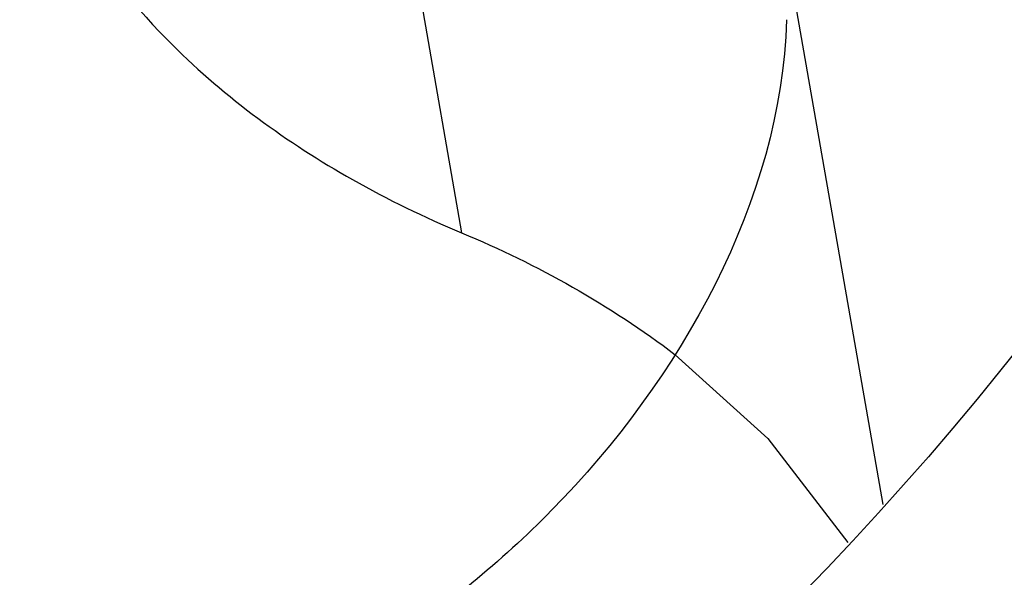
# Model space of a CAD drawing. Header units: millimetres. Extents: x 0 to 210, y 0 to 297.
# Tile 40 of 73: x 54.3932 to 54.4108, y 151.8323 to 151.8423. Entities that reach past the tile are written whole.
import ezdxf
from ezdxf.enums import TextEntityAlignment as Align

# ---------------------------------------------------------------- set-up
doc = ezdxf.new("R2010")
doc.units = ezdxf.units.MM
doc.header["$LTSCALE"] = 19.36
doc.layers.get('0').update_dxf_attribs({"linetype": 'CONTINUOUS'})
doc.layers.add('Z_DIM_2D', color=7, linetype='CONTINUOUS')
doc.styles.add('TEXTSTYLE_3', font='helveticaneueltw1g-ltcn.otf')
doc.styles.add('TEXTSTYLE_4', font='gdt', dxfattribs={"width": 0.7})
doc.dimstyles.new('DIMSTYLE_1', dxfattribs={"dimtxt": 1.4, "dimasz": 3.5, "dimexe": 1.5, "dimexo": 0, "dimgap": 0.35, "dimtad": 0, "dimtih": 1, "dimtoh": 1, "dimlfac": 12.000000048, "dimdsep": 46, "dimtxsty": 'TEXTSTYLE_3', "dimblk": '_FILLED', "dimblk1": '_FILLED', "dimblk2": '_FILLED', "dimcen": 0.09, "dimclrt": 5, "dimazin": 2, "dimtol": 1, "dimtp": 0.3, "dimtm": 0.3, "dimtfac": 1, "dimtofl": 0, "dimtmove": 0, "dimatfit": 3, "dimldrblk": '_FILLED', "dimfxl": 1, "dimtolj": 1, "dimarcsym": 0})
doc.dimstyles.new('DIMSTYLE_3', dxfattribs={"dimtxt": 1.4, "dimasz": 3.5, "dimexe": 1.5, "dimexo": 0, "dimgap": 0.35, "dimtad": 0, "dimtih": 1, "dimtoh": 1, "dimdec": 3, "dimlfac": 12.000000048, "dimdsep": 46, "dimtxsty": 'TEXTSTYLE_3', "dimblk": '_FILLED', "dimblk1": '_FILLED', "dimblk2": '_FILLED', "dimcen": 0.09, "dimclrt": 5, "dimazin": 2, "dimtol": 1, "dimtp": 0.3, "dimtm": 0.3, "dimtfac": 1, "dimtdec": 3, "dimtofl": 0, "dimtmove": 0, "dimatfit": 3, "dimldrblk": '_FILLED', "dimfxl": 1, "dimtolj": 1, "dimarcsym": 0})
doc.dimstyles.new('DIMSTYLE_4', dxfattribs={"dimtxt": 1.4, "dimasz": 3.5, "dimexe": 1.5, "dimexo": 0, "dimgap": 0.35, "dimtad": 0, "dimtih": 1, "dimtoh": 1, "dimdec": 3, "dimlfac": 12.000000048, "dimdsep": 46, "dimtxsty": 'TEXTSTYLE_3', "dimblk": '_FILLED', "dimblk1": '_FILLED', "dimblk2": '_FILLED', "dimcen": 0.09, "dimclrt": 5, "dimazin": 2, "dimtol": 1, "dimtp": 0.4, "dimtm": 0.4, "dimtfac": 1, "dimtdec": 3, "dimtofl": 0, "dimtmove": 0, "dimatfit": 3, "dimldrblk": '_FILLED', "dimfxl": 1, "dimtolj": 1, "dimarcsym": 0})

# ---------------------------------------------------------------- blocks, each defined once
blk = doc.blocks.new('*D0')
at = {"layer": 'Z_DIM_2D', "color": 2, "linetype": 'CONTINUOUS'}
blk.add_line((53.7385570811, 152.5150399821), (53.7385570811, 147.3402091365), dxfattribs=at)
at = {"layer": 'Z_DIM_2D', "color": 5, "linetype": 'CONTINUOUS'}
for s, height, style, p in [('0.3', 0.98, 'TEXTSTYLE_3', (54.2285570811, 146.6402091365)), ('`', 0.98, 'TEXTSTYLE_4', (54.2285570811, 144.9946867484)), ('34.48', 1.4, 'TEXTSTYLE_3', (54.4385570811, 143.8513534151))]:
    blk.add_text(s, height=height, rotation=90, dxfattribs=dict(at, style=style)).set_placement(p, align=Align.RIGHT)
blk = doc.blocks.new('_FILLED')
at = {"color": 0, "linetype": 'BYBLOCK'}
blk.add_solid([(0, 0), (-1, 0.125), (-1, -0.125)], dxfattribs=at)
blk = doc.blocks.new('_NONE')
blk = doc.blocks.new('*D2')
at = {"layer": 'Z_DIM_2D', "color": 2, "linetype": 'CONTINUOUS'}
for p, q in [((54.1564952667, 152.4525399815), (54.1564952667, 150.5886575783)), ((54.1564952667, 150.5886575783), (56.1076576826, 150.163455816)), ((56.1076576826, 150.163455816), (56.1076576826, 147.3402091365))]:
    blk.add_line(p, q, dxfattribs=at)
at = {"layer": 'Z_DIM_2D', "color": 5, "linetype": 'CONTINUOUS'}
for s, height, style, p in [('0.3', 0.98, 'TEXTSTYLE_3', (56.5976576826, 146.6402091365)), ('`', 0.98, 'TEXTSTYLE_4', (56.5976576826, 144.9946867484)), ('39.5', 1.4, 'TEXTSTYLE_3', (56.8076576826, 143.8513534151))]:
    blk.add_text(s, height=height, rotation=90, dxfattribs=dict(at, style=style)).set_placement(p, align=Align.RIGHT)
blk = doc.blocks.new('*D3')
at = {"layer": 'Z_DIM_2D', "color": 2, "linetype": 'CONTINUOUS'}
for p, q in [((60.8231622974, 152.4525399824), (60.8231622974, 150.4755057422)), ((60.8231622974, 150.4755057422), (58.7593553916, 149.977222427)), ((58.7593553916, 149.977222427), (58.7593553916, 147.3402091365))]:
    blk.add_line(p, q, dxfattribs=at)
at = {"layer": 'Z_DIM_2D', "color": 5, "linetype": 'CONTINUOUS'}
for s, height, style, p in [('0.3', 0.98, 'TEXTSTYLE_3', (59.2493553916, 146.6402091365)), ('`', 0.98, 'TEXTSTYLE_4', (59.2493553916, 144.9946867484)), ('119.5', 1.4, 'TEXTSTYLE_3', (59.4593553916, 143.8513534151))]:
    blk.add_text(s, height=height, rotation=90, dxfattribs=dict(at, style=style)).set_placement(p, align=Align.RIGHT)
blk = doc.blocks.new('*D4')
at = {"layer": 'Z_DIM_2D', "color": 2, "linetype": 'CONTINUOUS'}
blk.add_line((61.2648277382, 152.5150399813), (61.2648277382, 147.3402091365), dxfattribs=at)
at = {"layer": 'Z_DIM_2D', "color": 5, "linetype": 'CONTINUOUS'}
for s, height, style, p in [('0.3', 0.98, 'TEXTSTYLE_3', (61.7548277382, 146.6402091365)), ('`', 0.98, 'TEXTSTYLE_4', (61.7548277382, 144.9946867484)), ('124.8', 1.4, 'TEXTSTYLE_3', (61.9648277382, 143.8513534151))]:
    blk.add_text(s, height=height, rotation=90, dxfattribs=dict(at, style=style)).set_placement(p, align=Align.RIGHT)
blk = doc.blocks.new('*D5')
at = {"layer": 'Z_DIM_2D', "color": 2, "linetype": 'CONTINUOUS'}
blk.add_line((63.7398285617, 152.5150399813), (63.7398285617, 147.3402091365), dxfattribs=at)
at = {"layer": 'Z_DIM_2D', "color": 5, "linetype": 'CONTINUOUS'}
for s, height, style, p in [('0.3', 0.98, 'TEXTSTYLE_3', (64.2298285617, 146.6402091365)), ('`', 0.98, 'TEXTSTYLE_4', (64.2298285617, 144.9946867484)), ('154.5', 1.4, 'TEXTSTYLE_3', (64.4398285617, 143.8513534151))]:
    blk.add_text(s, height=height, rotation=90, dxfattribs=dict(at, style=style)).set_placement(p, align=Align.RIGHT)
blk = doc.blocks.new('*D6')
at = {"layer": 'Z_DIM_2D', "color": 2, "linetype": 'CONTINUOUS'}
for p, q in [((64.1564952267, 152.4525399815), (64.1564952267, 150.6542908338)), ((64.1564952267, 150.6542908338), (65.4583074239, 149.952707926)), ((65.4583074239, 149.952707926), (65.4583074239, 147.3402091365))]:
    blk.add_line(p, q, dxfattribs=at)
at = {"layer": 'Z_DIM_2D', "color": 5, "linetype": 'CONTINUOUS'}
for s, height, style, p in [('0.3', 0.98, 'TEXTSTYLE_3', (65.9483074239, 146.6402091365)), ('`', 0.98, 'TEXTSTYLE_4', (65.9483074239, 144.9946867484)), ('159.5', 1.4, 'TEXTSTYLE_3', (66.1583074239, 143.8513534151))]:
    blk.add_text(s, height=height, rotation=90, dxfattribs=dict(at, style=style)).set_placement(p, align=Align.RIGHT)
blk = doc.blocks.new('*D7')
at = {"layer": 'Z_DIM_2D', "color": 2, "linetype": 'CONTINUOUS'}
blk.add_line((67.0731618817, 152.5150399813), (67.0731618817, 147.3402091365), dxfattribs=at)
at = {"layer": 'Z_DIM_2D', "color": 5, "linetype": 'CONTINUOUS'}
for s, height, style, p in [('0.3', 0.98, 'TEXTSTYLE_3', (67.5631618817, 146.6402091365)), ('`', 0.98, 'TEXTSTYLE_4', (67.5631618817, 144.9946867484)), ('194.5', 1.4, 'TEXTSTYLE_3', (67.7731618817, 143.8513534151))]:
    blk.add_text(s, height=height, rotation=90, dxfattribs=dict(at, style=style)).set_placement(p, align=Align.RIGHT)
blk = doc.blocks.new('*D8')
at = {"layer": 'Z_DIM_2D', "color": 2, "linetype": 'CONTINUOUS'}
for p, q in [((67.4898285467, 152.4525399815), (67.4898285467, 150.3189837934)), ((67.4898285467, 150.3189837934), (68.8730183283, 150.0200138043)), ((68.8730183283, 150.0200138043), (68.8730183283, 147.3402091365))]:
    blk.add_line(p, q, dxfattribs=at)
at = {"layer": 'Z_DIM_2D', "color": 5, "linetype": 'CONTINUOUS'}
for s, height, style, p in [('0.3', 0.98, 'TEXTSTYLE_3', (69.3630183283, 146.6402091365)), ('`', 0.98, 'TEXTSTYLE_4', (69.3630183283, 144.9946867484)), ('199.5', 1.4, 'TEXTSTYLE_3', (69.5730183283, 143.8513534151))]:
    blk.add_text(s, height=height, rotation=90, dxfattribs=dict(at, style=style)).set_placement(p, align=Align.RIGHT)
blk = doc.blocks.new('*D9')
at = {"layer": 'Z_DIM_2D', "color": 2, "linetype": 'CONTINUOUS'}
blk.add_line((70.8231622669, 152.4525399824), (70.8231622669, 147.3402091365), dxfattribs=at)
at = {"layer": 'Z_DIM_2D', "color": 5, "linetype": 'CONTINUOUS'}
for s, height, style, p in [('0.3', 0.98, 'TEXTSTYLE_3', (71.3131622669, 146.6402091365)), ('`', 0.98, 'TEXTSTYLE_4', (71.3131622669, 144.9946867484)), ('239.5', 1.4, 'TEXTSTYLE_3', (71.5231622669, 143.8513534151))]:
    blk.add_text(s, height=height, rotation=90, dxfattribs=dict(at, style=style)).set_placement(p, align=Align.RIGHT)
blk = doc.blocks.new('*D10')
at = {"layer": 'Z_DIM_2D', "color": 2, "linetype": 'CONTINUOUS'}
for p, q in [((71.2398281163, 152.5150416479), (71.2398281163, 150.1321599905)), ((71.2398281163, 150.1321599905), (72.6999055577, 149.7999711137)), ((72.6999055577, 149.7999711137), (72.6999055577, 147.3402091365))]:
    blk.add_line(p, q, dxfattribs=at)
at = {"layer": 'Z_DIM_2D', "color": 5, "linetype": 'CONTINUOUS'}
for s, height, style, p in [('0.3', 0.98, 'TEXTSTYLE_3', (73.1899055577, 146.6402091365)), ('`', 0.98, 'TEXTSTYLE_4', (73.1899055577, 144.9946867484)), ('244.5', 1.4, 'TEXTSTYLE_3', (73.3999055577, 143.8513534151))]:
    blk.add_text(s, height=height, rotation=90, dxfattribs=dict(at, style=style)).set_placement(p, align=Align.RIGHT)
blk = doc.blocks.new('*D11')
at = {"layer": 'Z_DIM_2D', "color": 2, "linetype": 'CONTINUOUS'}
blk.add_line((74.181494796, 152.4525416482), (74.181494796, 147.3402091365), dxfattribs=at)
at = {"layer": 'Z_DIM_2D', "color": 5, "linetype": 'CONTINUOUS'}
for s, height, style, p in [('0.3', 0.98, 'TEXTSTYLE_3', (74.671494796, 146.6402091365)), ('`', 0.98, 'TEXTSTYLE_4', (74.671494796, 144.9946867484)), ('279.8', 1.4, 'TEXTSTYLE_3', (74.881494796, 143.8513534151))]:
    blk.add_text(s, height=height, rotation=90, dxfattribs=dict(at, style=style)).set_placement(p, align=Align.RIGHT)
blk = doc.blocks.new('*D12')
at = {"layer": 'Z_DIM_2D', "color": 2, "linetype": 'CONTINUOUS'}
for p, q in [((74.5981618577, 152.5150416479), (74.5981618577, 150.3484979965)), ((74.5981618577, 150.3484979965), (75.7033082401, 149.7638455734)), ((75.7033082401, 149.7638455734), (75.7033082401, 147.3402091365))]:
    blk.add_line(p, q, dxfattribs=at)
at = {"layer": 'Z_DIM_2D', "color": 5, "linetype": 'CONTINUOUS'}
for s, height, style, p in [('0.3', 0.98, 'TEXTSTYLE_3', (76.1933082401, 146.6402091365)), ('`', 0.98, 'TEXTSTYLE_4', (76.1933082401, 144.9946867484)), ('284.8', 1.4, 'TEXTSTYLE_3', (76.4033082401, 143.8513534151))]:
    blk.add_text(s, height=height, rotation=90, dxfattribs=dict(at, style=style)).set_placement(p, align=Align.RIGHT)
blk = doc.blocks.new('*D13')
at = {"layer": 'Z_DIM_2D', "color": 2, "linetype": 'CONTINUOUS'}
blk.add_line((77.0731614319, 152.5150416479), (77.0731614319, 147.3402091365), dxfattribs=at)
at = {"layer": 'Z_DIM_2D', "color": 5, "linetype": 'CONTINUOUS'}
for s, height, style, p in [('0.3', 0.98, 'TEXTSTYLE_3', (77.5631614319, 146.6402091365)), ('`', 0.98, 'TEXTSTYLE_4', (77.5631614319, 144.9946867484)), ('314.5', 1.4, 'TEXTSTYLE_3', (77.7731614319, 143.8513534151))]:
    blk.add_text(s, height=height, rotation=90, dxfattribs=dict(at, style=style)).set_placement(p, align=Align.RIGHT)
blk = doc.blocks.new('*D14')
at = {"layer": 'Z_DIM_2D', "color": 2, "linetype": 'CONTINUOUS'}
for p, q in [((77.4964006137, 152.4525399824), (77.4964006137, 150.2411179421)), ((77.4964006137, 150.2411179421), (78.5715100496, 149.8584363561)), ((78.5715100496, 149.8584363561), (78.5715100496, 147.3402091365))]:
    blk.add_line(p, q, dxfattribs=at)
at = {"layer": 'Z_DIM_2D', "color": 5, "linetype": 'CONTINUOUS'}
for s, height, style, p in [('0.3', 0.98, 'TEXTSTYLE_3', (79.0615100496, 146.6402091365)), ('`', 0.98, 'TEXTSTYLE_4', (79.0615100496, 144.9946867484)), ('319.58', 1.4, 'TEXTSTYLE_3', (79.2715100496, 143.8513534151))]:
    blk.add_text(s, height=height, rotation=90, dxfattribs=dict(at, style=style)).set_placement(p, align=Align.RIGHT)
blk = doc.blocks.new('*D15')
at = {"layer": 'Z_DIM_2D', "color": 2, "linetype": 'CONTINUOUS'}
blk.add_line((80.4064951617, 152.5150399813), (80.4064951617, 147.3402091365), dxfattribs=at)
at = {"layer": 'Z_DIM_2D', "color": 5, "linetype": 'CONTINUOUS'}
for s, height, style, p in [('0.3', 0.98, 'TEXTSTYLE_3', (80.8964951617, 146.6402091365)), ('`', 0.98, 'TEXTSTYLE_4', (80.8964951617, 144.9946867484)), ('354.5', 1.4, 'TEXTSTYLE_3', (81.1064951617, 143.8513534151))]:
    blk.add_text(s, height=height, rotation=90, dxfattribs=dict(at, style=style)).set_placement(p, align=Align.RIGHT)
blk = doc.blocks.new('*D16')
at = {"layer": 'Z_DIM_2D', "color": 2, "linetype": 'CONTINUOUS'}
for p, q in [((80.8231618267, 152.4525399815), (80.8231618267, 150.226667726)), ((80.8231618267, 150.226667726), (81.9329292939, 150.0991071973)), ((81.9329292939, 150.0991071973), (81.9329292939, 147.3402091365))]:
    blk.add_line(p, q, dxfattribs=at)
at = {"layer": 'Z_DIM_2D', "color": 5, "linetype": 'CONTINUOUS'}
for s, height, style, p in [('0.3', 0.98, 'TEXTSTYLE_3', (82.4229292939, 146.6402091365)), ('`', 0.98, 'TEXTSTYLE_4', (82.4229292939, 144.9946867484)), ('359.5', 1.4, 'TEXTSTYLE_3', (82.6329292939, 143.8513534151))]:
    blk.add_text(s, height=height, rotation=90, dxfattribs=dict(at, style=style)).set_placement(p, align=Align.RIGHT)
blk = doc.blocks.new('*D17')
at = {"layer": 'Z_DIM_2D', "color": 2, "linetype": 'CONTINUOUS'}
for p, q in [((84.1564951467, 152.4525399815), (84.1564951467, 150.0512520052)), ((84.1564951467, 150.0512520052), (83.757416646, 149.5622699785)), ((83.757416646, 149.5622699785), (83.757416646, 147.3402091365))]:
    blk.add_line(p, q, dxfattribs=at)
at = {"layer": 'Z_DIM_2D', "color": 5, "linetype": 'CONTINUOUS'}
for s, height, style, p in [('0.3', 0.98, 'TEXTSTYLE_3', (84.247416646, 146.6402091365)), ('`', 0.98, 'TEXTSTYLE_4', (84.247416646, 144.9946867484)), ('399.5', 1.4, 'TEXTSTYLE_3', (84.457416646, 143.8513534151))]:
    blk.add_text(s, height=height, rotation=90, dxfattribs=dict(at, style=style)).set_placement(p, align=Align.RIGHT)
blk = doc.blocks.new('*D18')
at = {"layer": 'Z_DIM_2D', "color": 2, "linetype": 'CONTINUOUS'}
for p, q in [((84.5731618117, 152.5150399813), (84.5731618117, 150.0725120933)), ((84.5731618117, 150.0725120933), (85.5007438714, 149.8599112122)), ((85.5007438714, 149.8599112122), (85.5007438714, 147.3402091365))]:
    blk.add_line(p, q, dxfattribs=at)
at = {"layer": 'Z_DIM_2D', "color": 5, "linetype": 'CONTINUOUS'}
for s, height, style, p in [('0.3', 0.98, 'TEXTSTYLE_3', (85.9907438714, 146.6402091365)), ('`', 0.98, 'TEXTSTYLE_4', (85.9907438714, 144.9946867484)), ('404.5', 1.4, 'TEXTSTYLE_3', (86.2007438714, 143.8513534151))]:
    blk.add_text(s, height=height, rotation=90, dxfattribs=dict(at, style=style)).set_placement(p, align=Align.RIGHT)
blk = doc.blocks.new('*D19')
at = {"layer": 'Z_DIM_2D', "color": 2, "linetype": 'CONTINUOUS'}
blk.add_line((87.0731618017, 152.5150399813), (87.0731618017, 147.3402091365), dxfattribs=at)
at = {"layer": 'Z_DIM_2D', "color": 5, "linetype": 'CONTINUOUS'}
for s, height, style, p in [('0.3', 0.98, 'TEXTSTYLE_3', (87.5631618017, 146.6402091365)), ('`', 0.98, 'TEXTSTYLE_4', (87.5631618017, 144.9946867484)), ('434.5', 1.4, 'TEXTSTYLE_3', (87.7731618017, 143.8513534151))]:
    blk.add_text(s, height=height, rotation=90, dxfattribs=dict(at, style=style)).set_placement(p, align=Align.RIGHT)
blk = doc.blocks.new('*D20')
at = {"layer": 'Z_DIM_2D', "color": 2, "linetype": 'CONTINUOUS'}
for p, q in [((87.5148285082, 152.4525399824), (87.5148285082, 150.0970940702)), ((87.5148285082, 150.0970940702), (88.5834566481, 149.7144124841)), ((88.5834566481, 149.7144124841), (88.5834566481, 147.3402091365))]:
    blk.add_line(p, q, dxfattribs=at)
at = {"layer": 'Z_DIM_2D', "color": 5, "linetype": 'CONTINUOUS'}
for s, height, style, p in [('0.3', 0.98, 'TEXTSTYLE_3', (89.0734566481, 146.6402091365)), ('`', 0.98, 'TEXTSTYLE_4', (89.0734566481, 144.9946867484)), ('439.8', 1.4, 'TEXTSTYLE_3', (89.2834566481, 143.8513534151))]:
    blk.add_text(s, height=height, rotation=90, dxfattribs=dict(at, style=style)).set_placement(p, align=Align.RIGHT)
blk = doc.blocks.new('*D21')
at = {"layer": 'Z_DIM_2D', "color": 2, "linetype": 'CONTINUOUS'}
for p, q in [((87.9314951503, 152.5150416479), (87.9314951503, 150.3947353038)), ((87.9314951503, 150.3947353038), (90.1779632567, 149.8632331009)), ((90.1779632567, 149.8632331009), (90.1779632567, 147.3402091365))]:
    blk.add_line(p, q, dxfattribs=at)
at = {"layer": 'Z_DIM_2D', "color": 5, "linetype": 'CONTINUOUS'}
for s, height, style, p in [('0.3', 0.98, 'TEXTSTYLE_3', (90.6679632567, 146.6402091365)), ('`', 0.98, 'TEXTSTYLE_4', (90.6679632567, 144.9946867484)), ('444.8', 1.4, 'TEXTSTYLE_3', (90.8779632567, 143.8513534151))]:
    blk.add_text(s, height=height, rotation=90, dxfattribs=dict(at, style=style)).set_placement(p, align=Align.RIGHT)
blk = doc.blocks.new('*D22')
at = {"layer": 'Z_DIM_2D', "color": 2, "linetype": 'CONTINUOUS'}
for p, q in [((93.7398284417, 152.5150399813), (93.7398284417, 150.3119277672)), ((93.7398284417, 150.3119277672), (92.1707702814, 149.6741251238)), ((92.1707702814, 149.6741251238), (92.1707702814, 147.3402091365))]:
    blk.add_line(p, q, dxfattribs=at)
at = {"layer": 'Z_DIM_2D', "color": 5, "linetype": 'CONTINUOUS'}
for s, height, style, p in [('0.3', 0.98, 'TEXTSTYLE_3', (92.6607702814, 146.6402091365)), ('`', 0.98, 'TEXTSTYLE_4', (92.6607702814, 144.9946867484)), ('514.5', 1.4, 'TEXTSTYLE_3', (92.8707702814, 143.8513534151))]:
    blk.add_text(s, height=height, rotation=90, dxfattribs=dict(at, style=style)).set_placement(p, align=Align.RIGHT)
blk = doc.blocks.new('*D23')
at = {"layer": 'Z_DIM_2D', "color": 2, "linetype": 'CONTINUOUS'}
blk.add_line((94.1564972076, 152.4525399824), (94.1564972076, 147.3402091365), dxfattribs=at)
at = {"layer": 'Z_DIM_2D', "color": 5, "linetype": 'CONTINUOUS'}
for s, height, style, p in [('0.3', 0.98, 'TEXTSTYLE_3', (94.6464972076, 146.6402091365)), ('`', 0.98, 'TEXTSTYLE_4', (94.6464972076, 144.9946867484)), ('519.5', 1.4, 'TEXTSTYLE_3', (94.8564972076, 143.8513534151))]:
    blk.add_text(s, height=height, rotation=90, dxfattribs=dict(at, style=style)).set_placement(p, align=Align.RIGHT)
blk = doc.blocks.new('*D24')
at = {"layer": 'Z_DIM_2D', "color": 2, "linetype": 'CONTINUOUS'}
for p, q in [((94.5731613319, 152.5150416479), (94.5731613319, 150.2973114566)), ((94.5731613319, 150.2973114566), (96.1171741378, 149.7020289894)), ((96.1171741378, 149.7020289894), (96.1171741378, 147.3402091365))]:
    blk.add_line(p, q, dxfattribs=at)
at = {"layer": 'Z_DIM_2D', "color": 5, "linetype": 'CONTINUOUS'}
for s, height, style, p in [('0.3', 0.98, 'TEXTSTYLE_3', (96.6071741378, 146.6402091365)), ('`', 0.98, 'TEXTSTYLE_4', (96.6071741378, 144.9946867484)), ('524.5', 1.4, 'TEXTSTYLE_3', (96.8171741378, 143.8513534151))]:
    blk.add_text(s, height=height, rotation=90, dxfattribs=dict(at, style=style)).set_placement(p, align=Align.RIGHT)
blk = doc.blocks.new('*D25')
at = {"layer": 'Z_DIM_2D', "color": 2, "linetype": 'CONTINUOUS'}
for p, q in [((100.4064946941, 152.5150416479), (100.4064946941, 150.26249391)), ((100.4064946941, 150.26249391), (98.4871133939, 149.6645539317)), ((98.4871133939, 149.6645539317), (98.4871133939, 147.3402091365))]:
    blk.add_line(p, q, dxfattribs=at)
at = {"layer": 'Z_DIM_2D', "color": 5, "linetype": 'CONTINUOUS'}
for s, height, style, p in [('0.3', 0.98, 'TEXTSTYLE_3', (98.9771133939, 146.6402091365)), ('`', 0.98, 'TEXTSTYLE_4', (98.9771133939, 144.9946867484)), ('594.5', 1.4, 'TEXTSTYLE_3', (99.1871133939, 143.8513534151))]:
    blk.add_text(s, height=height, rotation=90, dxfattribs=dict(at, style=style)).set_placement(p, align=Align.RIGHT)
blk = doc.blocks.new('*D26')
at = {"layer": 'Z_DIM_2D', "color": 2, "linetype": 'CONTINUOUS'}
blk.add_line((100.8237204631, 152.4525399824), (100.8237204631, 147.3402091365), dxfattribs=at)
at = {"layer": 'Z_DIM_2D', "color": 5, "linetype": 'CONTINUOUS'}
for s, height, style, p in [('0.3', 0.98, 'TEXTSTYLE_3', (101.3137204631, 146.6402091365)), ('`', 0.98, 'TEXTSTYLE_4', (101.3137204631, 144.9946867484)), ('599.51', 1.4, 'TEXTSTYLE_3', (101.5237204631, 143.8513534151))]:
    blk.add_text(s, height=height, rotation=90, dxfattribs=dict(at, style=style)).set_placement(p, align=Align.RIGHT)
blk = doc.blocks.new('*D27')
at = {"layer": 'Z_DIM_2D', "color": 2, "linetype": 'CONTINUOUS'}
for p, q in [((101.2648297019, 152.5150416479), (101.2648297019, 150.2287559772)), ((101.2648297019, 150.2287559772), (103.0178582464, 149.6308159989)), ((103.0178582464, 149.6308159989), (103.0178582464, 147.3402091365))]:
    blk.add_line(p, q, dxfattribs=at)
at = {"layer": 'Z_DIM_2D', "color": 5, "linetype": 'CONTINUOUS'}
for s, height, style, p in [('0.3', 0.98, 'TEXTSTYLE_3', (103.5078582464, 146.6402091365)), ('`', 0.98, 'TEXTSTYLE_4', (103.5078582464, 144.9946867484)), ('604.8', 1.4, 'TEXTSTYLE_3', (103.7178582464, 143.8513534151))]:
    blk.add_text(s, height=height, rotation=90, dxfattribs=dict(at, style=style)).set_placement(p, align=Align.RIGHT)
blk = doc.blocks.new('*D28')
at = {"layer": 'Z_DIM_2D', "color": 2, "linetype": 'CONTINUOUS'}
for p, q in [((107.0731617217, 152.5150399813), (107.0731617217, 150.3866430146)), ((107.0731617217, 150.3866430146), (105.5114158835, 149.6558274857)), ((105.5114158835, 149.6558274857), (105.5114158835, 147.3402091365))]:
    blk.add_line(p, q, dxfattribs=at)
at = {"layer": 'Z_DIM_2D', "color": 5, "linetype": 'CONTINUOUS'}
for s, height, style, p in [('0.3', 0.98, 'TEXTSTYLE_3', (106.0014158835, 146.6402091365)), ('`', 0.98, 'TEXTSTYLE_4', (106.0014158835, 144.9946867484)), ('674.5', 1.4, 'TEXTSTYLE_3', (106.2114158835, 143.8513534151))]:
    blk.add_text(s, height=height, rotation=90, dxfattribs=dict(at, style=style)).set_placement(p, align=Align.RIGHT)
blk = doc.blocks.new('*D29')
at = {"layer": 'Z_DIM_2D', "color": 2, "linetype": 'CONTINUOUS'}
blk.add_line((107.4898283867, 152.4525399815), (107.4898283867, 147.3402091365), dxfattribs=at)
at = {"layer": 'Z_DIM_2D', "color": 5, "linetype": 'CONTINUOUS'}
for s, height, style, p in [('0.3', 0.98, 'TEXTSTYLE_3', (107.9798283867, 146.6402091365)), ('`', 0.98, 'TEXTSTYLE_4', (107.9798283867, 144.9946867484)), ('679.5', 1.4, 'TEXTSTYLE_3', (108.1898283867, 143.8513534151))]:
    blk.add_text(s, height=height, rotation=90, dxfattribs=dict(at, style=style)).set_placement(p, align=Align.RIGHT)
blk = doc.blocks.new('*D30')
at = {"layer": 'Z_DIM_2D', "color": 2, "linetype": 'CONTINUOUS'}
for p, q in [((107.9064950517, 152.5150399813), (107.9064950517, 150.3866430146)), ((107.9064950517, 150.3866430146), (108.9661802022, 150.0544541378)), ((108.9661802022, 150.0544541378), (108.9661802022, 147.3402091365))]:
    blk.add_line(p, q, dxfattribs=at)
at = {"layer": 'Z_DIM_2D', "color": 5, "linetype": 'CONTINUOUS'}
for s, height, style, p in [('0.3', 0.98, 'TEXTSTYLE_3', (109.4561802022, 146.6402091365)), ('`', 0.98, 'TEXTSTYLE_4', (109.4561802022, 144.9946867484)), ('684.5', 1.4, 'TEXTSTYLE_3', (109.6661802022, 143.8513534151))]:
    blk.add_text(s, height=height, rotation=90, dxfattribs=dict(at, style=style)).set_placement(p, align=Align.RIGHT)
blk = doc.blocks.new('*D31')
at = {"layer": 'Z_DIM_2D', "color": 2, "linetype": 'CONTINUOUS'}
blk.add_line((110.4064950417, 152.5150399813), (110.4064950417, 147.3402091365), dxfattribs=at)
at = {"layer": 'Z_DIM_2D', "color": 5, "linetype": 'CONTINUOUS'}
for s, height, style, p in [('0.3', 0.98, 'TEXTSTYLE_3', (110.8964950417, 146.6402091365)), ('`', 0.98, 'TEXTSTYLE_4', (110.8964950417, 144.9946867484)), ('714.5', 1.4, 'TEXTSTYLE_3', (111.1064950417, 143.8513534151))]:
    blk.add_text(s, height=height, rotation=90, dxfattribs=dict(at, style=style)).set_placement(p, align=Align.RIGHT)
blk = doc.blocks.new('*D32')
at = {"layer": 'Z_DIM_2D', "color": 2, "linetype": 'CONTINUOUS'}
for p, q in [((110.8231617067, 152.4525399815), (110.8231617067, 150.1541108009)), ((110.8231617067, 150.1541108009), (112.2216311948, 149.6558274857)), ((112.2216311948, 149.6558274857), (112.2216311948, 147.3402091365))]:
    blk.add_line(p, q, dxfattribs=at)
at = {"layer": 'Z_DIM_2D', "color": 5, "linetype": 'CONTINUOUS'}
for s, height, style, p in [('0.3', 0.98, 'TEXTSTYLE_3', (112.7116311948, 146.6402091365)), ('`', 0.98, 'TEXTSTYLE_4', (112.7116311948, 144.9946867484)), ('719.5', 1.4, 'TEXTSTYLE_3', (112.9216311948, 143.8513534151))]:
    blk.add_text(s, height=height, rotation=90, dxfattribs=dict(at, style=style)).set_placement(p, align=Align.RIGHT)
blk = doc.blocks.new('*D33')
at = {"layer": 'Z_DIM_2D', "color": 2, "linetype": 'CONTINUOUS'}
blk.add_line((114.1814945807, 152.4525416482), (114.1814945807, 147.3402091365), dxfattribs=at)
at = {"layer": 'Z_DIM_2D', "color": 5, "linetype": 'CONTINUOUS'}
for s, height, style, p in [('0.3', 0.98, 'TEXTSTYLE_3', (114.6714945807, 146.6402091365)), ('`', 0.98, 'TEXTSTYLE_4', (114.6714945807, 144.9946867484)), ('759.8', 1.4, 'TEXTSTYLE_3', (114.8814945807, 143.8513534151))]:
    blk.add_text(s, height=height, rotation=90, dxfattribs=dict(at, style=style)).set_placement(p, align=Align.RIGHT)
blk = doc.blocks.new('*D34')
at = {"layer": 'Z_DIM_2D', "color": 2, "linetype": 'CONTINUOUS'}
for p, q in [((114.5981629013, 152.5150416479), (114.5981629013, 149.6595853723)), ((114.5981629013, 149.6595853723), (115.9313297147, 149.2769037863)), ((115.9313297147, 149.2769037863), (115.9313297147, 147.3402091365))]:
    blk.add_line(p, q, dxfattribs=at)
at = {"layer": 'Z_DIM_2D', "color": 5, "linetype": 'CONTINUOUS'}
for s, height, style, p in [('0.3', 0.98, 'TEXTSTYLE_3', (116.4213297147, 146.6402091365)), ('`', 0.98, 'TEXTSTYLE_4', (116.4213297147, 144.9946867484)), ('764.8', 1.4, 'TEXTSTYLE_3', (116.6313297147, 143.8513534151))]:
    blk.add_text(s, height=height, rotation=90, dxfattribs=dict(at, style=style)).set_placement(p, align=Align.RIGHT)
blk = doc.blocks.new('*D35')
at = {"layer": 'Z_DIM_2D', "color": 2, "linetype": 'CONTINUOUS'}
blk.add_line((117.4898287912, 152.4525399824), (117.4898287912, 147.3402091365), dxfattribs=at)
at = {"layer": 'Z_DIM_2D', "color": 5, "linetype": 'CONTINUOUS'}
for s, height, style, p in [('0.3', 0.98, 'TEXTSTYLE_3', (117.9798287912, 146.6402091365)), ('`', 0.98, 'TEXTSTYLE_4', (117.9798287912, 144.9946867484)), ('799.5', 1.4, 'TEXTSTYLE_3', (118.1898287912, 143.8513534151))]:
    blk.add_text(s, height=height, rotation=90, dxfattribs=dict(at, style=style)).set_placement(p, align=Align.RIGHT)
blk = doc.blocks.new('*D36')
at = {"layer": 'Z_DIM_2D', "color": 2, "linetype": 'CONTINUOUS'}
for p, q in [((117.9064945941, 152.5150416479), (117.9064945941, 150.4501948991)), ((117.9064945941, 150.4501948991), (119.1426660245, 150.1270415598)), ((119.1426660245, 150.1270415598), (119.1426660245, 147.3402091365))]:
    blk.add_line(p, q, dxfattribs=at)
at = {"layer": 'Z_DIM_2D', "color": 5, "linetype": 'CONTINUOUS'}
for s, height, style, p in [('0.3', 0.98, 'TEXTSTYLE_3', (119.6326660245, 146.6402091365)), ('`', 0.98, 'TEXTSTYLE_4', (119.6326660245, 144.9946867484)), ('804.5', 1.4, 'TEXTSTYLE_3', (119.8426660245, 143.8513534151))]:
    blk.add_text(s, height=height, rotation=90, dxfattribs=dict(at, style=style)).set_placement(p, align=Align.RIGHT)
blk = doc.blocks.new('*D37')
at = {"layer": 'Z_DIM_2D', "color": 2, "linetype": 'CONTINUOUS'}
blk.add_line((120.4064950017, 152.5150399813), (120.4064950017, 147.3402091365), dxfattribs=at)
at = {"layer": 'Z_DIM_2D', "color": 5, "linetype": 'CONTINUOUS'}
for s, height, style, p in [('0.3', 0.98, 'TEXTSTYLE_3', (120.8964950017, 146.6402091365)), ('`', 0.98, 'TEXTSTYLE_4', (120.8964950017, 144.9946867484)), ('834.5', 1.4, 'TEXTSTYLE_3', (121.1064950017, 143.8513534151))]:
    blk.add_text(s, height=height, rotation=90, dxfattribs=dict(at, style=style)).set_placement(p, align=Align.RIGHT)
blk = doc.blocks.new('*D38')
at = {"layer": 'Z_DIM_2D', "color": 2, "linetype": 'CONTINUOUS'}
for p, q in [((120.8231616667, 152.4525399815), (120.8231616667, 150.5053541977)), ((120.8231616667, 150.5053541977), (121.8705266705, 150.1439326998)), ((121.8705266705, 150.1439326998), (121.8705266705, 147.3402091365))]:
    blk.add_line(p, q, dxfattribs=at)
at = {"layer": 'Z_DIM_2D', "color": 5, "linetype": 'CONTINUOUS'}
for s, height, style, p in [('0.3', 0.98, 'TEXTSTYLE_3', (122.3605266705, 146.6402091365)), ('`', 0.98, 'TEXTSTYLE_4', (122.3605266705, 144.9946867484)), ('839.5', 1.4, 'TEXTSTYLE_3', (122.5705266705, 143.8513534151))]:
    blk.add_text(s, height=height, rotation=90, dxfattribs=dict(at, style=style)).set_placement(p, align=Align.RIGHT)
blk = doc.blocks.new('*D39')
at = {"layer": 'Z_DIM_2D', "color": 2, "linetype": 'CONTINUOUS'}
blk.add_line((123.7398279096, 152.5150416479), (123.7398279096, 147.3402091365), dxfattribs=at)
at = {"layer": 'Z_DIM_2D', "color": 5, "linetype": 'CONTINUOUS'}
for s, height, style, p in [('0.3', 0.98, 'TEXTSTYLE_3', (124.2298279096, 146.6402091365)), ('`', 0.98, 'TEXTSTYLE_4', (124.2298279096, 144.9946867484)), ('874.5', 1.4, 'TEXTSTYLE_3', (124.4398279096, 143.8513534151))]:
    blk.add_text(s, height=height, rotation=90, dxfattribs=dict(at, style=style)).set_placement(p, align=Align.RIGHT)
blk = doc.blocks.new('*D40')
at = {"layer": 'Z_DIM_2D', "color": 2, "linetype": 'CONTINUOUS'}
for p, q in [((124.1564970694, 152.4525399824), (124.1564970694, 149.8243670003)), ((124.1564970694, 149.8243670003), (125.2688188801, 149.3779051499)), ((125.2688188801, 149.3779051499), (125.2688188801, 147.3402091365))]:
    blk.add_line(p, q, dxfattribs=at)
at = {"layer": 'Z_DIM_2D', "color": 5, "linetype": 'CONTINUOUS'}
for s, height, style, p in [('0.3', 0.98, 'TEXTSTYLE_3', (125.7588188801, 146.6402091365)), ('`', 0.98, 'TEXTSTYLE_4', (125.7588188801, 144.9946867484)), ('879.5', 1.4, 'TEXTSTYLE_3', (125.9688188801, 143.8513534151))]:
    blk.add_text(s, height=height, rotation=90, dxfattribs=dict(at, style=style)).set_placement(p, align=Align.RIGHT)
blk = doc.blocks.new('*D41')
at = {"layer": 'Z_DIM_2D', "color": 2, "linetype": 'CONTINUOUS'}
blk.add_line((127.5148295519, 152.4525416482), (127.5148295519, 147.3402091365), dxfattribs=at)
at = {"layer": 'Z_DIM_2D', "color": 5, "linetype": 'CONTINUOUS'}
for s, height, style, p in [('0.3', 0.98, 'TEXTSTYLE_3', (128.0048295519, 146.6402091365)), ('`', 0.98, 'TEXTSTYLE_4', (128.0048295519, 144.9946867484)), ('919.8', 1.4, 'TEXTSTYLE_3', (128.2148295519, 143.8513534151))]:
    blk.add_text(s, height=height, rotation=90, dxfattribs=dict(at, style=style)).set_placement(p, align=Align.RIGHT)
blk = doc.blocks.new('*D42')
at = {"layer": 'Z_DIM_2D', "color": 2, "linetype": 'CONTINUOUS'}
for p, q in [((127.931496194, 152.5150416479), (127.931496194, 149.5626678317)), ((127.931496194, 149.5626678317), (129.1644945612, 149.2437665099)), ((129.1644945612, 149.2437665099), (129.1644945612, 147.3402091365))]:
    blk.add_line(p, q, dxfattribs=at)
at = {"layer": 'Z_DIM_2D', "color": 5, "linetype": 'CONTINUOUS'}
for s, height, style, p in [('0.3', 0.98, 'TEXTSTYLE_3', (129.6544945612, 146.6402091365)), ('`', 0.98, 'TEXTSTYLE_4', (129.6544945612, 144.9946867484)), ('924.8', 1.4, 'TEXTSTYLE_3', (129.8644945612, 143.8513534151))]:
    blk.add_text(s, height=height, rotation=90, dxfattribs=dict(at, style=style)).set_placement(p, align=Align.RIGHT)
blk = doc.blocks.new('*D43')
at = {"layer": 'Z_DIM_2D', "color": 2, "linetype": 'CONTINUOUS'}
blk.add_line((130.8231616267, 152.4525399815), (130.8231616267, 147.3402091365), dxfattribs=at)
at = {"layer": 'Z_DIM_2D', "color": 5, "linetype": 'CONTINUOUS'}
for s, height, style, p in [('0.3', 0.98, 'TEXTSTYLE_3', (131.3131616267, 146.6402091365)), ('`', 0.98, 'TEXTSTYLE_4', (131.3131616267, 144.9946867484)), ('959.5', 1.4, 'TEXTSTYLE_3', (131.5231616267, 143.8513534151))]:
    blk.add_text(s, height=height, rotation=90, dxfattribs=dict(at, style=style)).set_placement(p, align=Align.RIGHT)
blk = doc.blocks.new('*D44')
at = {"layer": 'Z_DIM_2D', "color": 2, "linetype": 'CONTINUOUS'}
for p, q in [((131.2398282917, 152.5150399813), (131.2398282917, 149.9470103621)), ((131.2398282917, 149.9470103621), (132.3661309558, 149.4580283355)), ((132.3661309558, 149.4580283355), (132.3661309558, 147.3402091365))]:
    blk.add_line(p, q, dxfattribs=at)
at = {"layer": 'Z_DIM_2D', "color": 5, "linetype": 'CONTINUOUS'}
for s, height, style, p in [('0.3', 0.98, 'TEXTSTYLE_3', (132.8561309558, 146.6402091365)), ('`', 0.98, 'TEXTSTYLE_4', (132.8561309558, 144.9946867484)), ('964.5', 1.4, 'TEXTSTYLE_3', (133.0661309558, 143.8513534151))]:
    blk.add_text(s, height=height, rotation=90, dxfattribs=dict(at, style=style)).set_placement(p, align=Align.RIGHT)
blk = doc.blocks.new('*D45')
at = {"layer": 'Z_DIM_2D', "color": 2, "linetype": 'CONTINUOUS'}
blk.add_line((133.7398282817, 152.5150399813), (133.7398282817, 147.3402091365), dxfattribs=at)
at = {"layer": 'Z_DIM_2D', "color": 5, "linetype": 'CONTINUOUS'}
for s, height, style, p in [('0.3', 0.98, 'TEXTSTYLE_3', (134.2298282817, 146.6402091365)), ('`', 0.98, 'TEXTSTYLE_4', (134.2298282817, 144.9946867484)), ('994.5', 1.4, 'TEXTSTYLE_3', (134.4398282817, 143.8513534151))]:
    blk.add_text(s, height=height, rotation=90, dxfattribs=dict(at, style=style)).set_placement(p, align=Align.RIGHT)
blk = doc.blocks.new('*D46')
at = {"layer": 'Z_DIM_2D', "color": 2, "linetype": 'CONTINUOUS'}
for p, q in [((134.1564949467, 152.4525399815), (134.1564949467, 149.9044901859)), ((134.1564949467, 149.9044901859), (135.4063235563, 149.4580283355)), ((135.4063235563, 149.4580283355), (135.4063235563, 147.3402091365))]:
    blk.add_line(p, q, dxfattribs=at)
at = {"layer": 'Z_DIM_2D', "color": 5, "linetype": 'CONTINUOUS'}
for s, height, style, p in [('0.3', 0.98, 'TEXTSTYLE_3', (135.8963235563, 146.6402091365)), ('`', 0.98, 'TEXTSTYLE_4', (135.8963235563, 144.9946867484)), ('999.5', 1.4, 'TEXTSTYLE_3', (136.1063235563, 143.8513534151))]:
    blk.add_text(s, height=height, rotation=90, dxfattribs=dict(at, style=style)).set_placement(p, align=Align.RIGHT)
blk = doc.blocks.new('*D47')
at = {"layer": 'Z_DIM_2D', "color": 2, "linetype": 'CONTINUOUS'}
blk.add_line((140.8231620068, 152.4525399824), (140.8231620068, 147.3402091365), dxfattribs=at)
at = {"layer": 'Z_DIM_2D', "color": 5, "linetype": 'CONTINUOUS'}
for s, height, style, p in [('0.3', 0.98, 'TEXTSTYLE_3', (141.3131620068, 146.6402091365)), ('`', 0.98, 'TEXTSTYLE_4', (141.3131620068, 144.9946867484)), ('1079.5', 1.4, 'TEXTSTYLE_3', (141.5231620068, 143.8513534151))]:
    blk.add_text(s, height=height, rotation=90, dxfattribs=dict(at, style=style)).set_placement(p, align=Align.RIGHT)
blk = doc.blocks.new('*D48')
at = {"layer": 'Z_DIM_2D', "color": 2, "linetype": 'CONTINUOUS'}
for p, q in [((141.2564914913, 152.515040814), (141.2564914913, 150.0857324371)), ((141.2564914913, 150.0857324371), (142.5869183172, 149.5924983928)), ((142.5869183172, 149.5924983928), (142.5869183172, 147.3402091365))]:
    blk.add_line(p, q, dxfattribs=at)
at = {"layer": 'Z_DIM_2D', "color": 5, "linetype": 'CONTINUOUS'}
for s, height, style, p in [('0.3', 0.98, 'TEXTSTYLE_3', (143.0769183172, 146.6402091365)), ('`', 0.98, 'TEXTSTYLE_4', (143.0769183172, 144.9946867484)), ('1084.7', 1.4, 'TEXTSTYLE_3', (143.2869183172, 143.8513534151))]:
    blk.add_text(s, height=height, rotation=90, dxfattribs=dict(at, style=style)).set_placement(p, align=Align.RIGHT)
blk = doc.blocks.new('*D49')
at = {"layer": 'Z_DIM_2D', "color": 2, "linetype": 'CONTINUOUS'}
blk.add_line((144.1148274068, 152.6025399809), (144.1148274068, 147.3402091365), dxfattribs=at)
at = {"layer": 'Z_DIM_2D', "color": 5, "linetype": 'CONTINUOUS'}
for s, height, style, p in [('0.4', 0.98, 'TEXTSTYLE_3', (144.6048274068, 146.6402091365)), ('`', 0.98, 'TEXTSTYLE_4', (144.6048274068, 144.9946867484)), ('1119', 1.4, 'TEXTSTYLE_3', (144.8148274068, 143.8513534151))]:
    blk.add_text(s, height=height, rotation=90, dxfattribs=dict(at, style=style)).set_placement(p, align=Align.RIGHT)

msp = doc.modelspace()

# ---------------------------------------------------------------- linework, layer by layer
at = {"color": 9, "linetype": 'CONTINUOUS'}
msp.add_line((54.3984637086, 151.8534401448), (54.4010792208, 151.8384931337), dxfattribs=at)
at = {"color": 6, "linetype": 'CONTINUOUS'}
for p, q in [((54.4067600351, 151.844310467), (54.4086307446, 151.8336198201)), ((54.404909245, 151.8363037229), (54.4065687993, 151.8348053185)), ((54.4065687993, 151.8348053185), (54.4080004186, 151.8329418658))]:
    msp.add_line(p, q, dxfattribs=at)
msp.add_circle((54.3669111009, 151.8712899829), 0.0562499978, dxfattribs=at)
at = {"color": 9, "linetype": 'CONTINUOUS'}
msp.add_arc((54.3669110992, 151.8712899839), 0.06041662, 16.5404119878, 343.4995184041, dxfattribs=at)
at = {"color": 6, "linetype": 'CONTINUOUS'}
msp.add_arc((54.4082346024, 151.855616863), 0.0185585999, 240.5997323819, 247.3217322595, dxfattribs=at)
for points in [[(54.3930463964, 151.8465063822), (54.3935661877, 151.8447655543), (54.3946108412, 151.8431436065), (54.3958982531, 151.8418617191)], [(54.3958982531, 151.8418617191), (54.3968498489, 151.8409142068), (54.3979549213, 151.8401090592), (54.3991240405, 151.839448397)], [(54.401079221, 151.8384931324), (54.4024354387, 151.8379246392), (54.4037426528, 151.8371990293), (54.404909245, 151.8363037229)]]:
    msp.add_open_spline(points, degree=3, dxfattribs=at)
at = {"color": 7, "linetype": 'CONTINUOUS'}
msp.add_open_spline([(54.4069025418, 151.8423111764), (54.4068056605, 151.8390629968), (54.4042908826, 151.8346143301), (54.4007855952, 151.8317835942), (54.3997283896, 151.8310528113)], degree=3, knots=[0, 0, 0, 0, 0.7165939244, 1, 1, 1, 1], dxfattribs=at)

# ---------------------------------------------------------------- dimensions: what is measured, and where the dimension line sits
at = {"layer": 'Z_DIM_2D', "color": 2, "linetype": 'CONTINUOUS'}
for feature_location, offset, origin, dimstyle, picture, middle in [((144.1148274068, 152.6025399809), (0, -5.262330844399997), (50.8648277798, 152.6025399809), 'DIMSTYLE_4', '*D49', (144.1148274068, 143.3651842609)), ((71.2398281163, 152.5150416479), (1.4600774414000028, -5.174832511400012), (50.8648277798, 152.5150416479), 'DIMSTYLE_3', '*D10', (72.6999055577, 143.130109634)), ((74.5981618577, 152.5150416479), (1.1051463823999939, -5.174832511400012), (50.8648277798, 152.5150416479), 'DIMSTYLE_3', '*D12', (75.7033082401, 143.130109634)), ((77.0731614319, 152.5150416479), (0, -5.174832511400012), (50.8648277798, 152.5150416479), 'DIMSTYLE_3', '*D13', (77.0731614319, 143.130109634)), ((87.9314951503, 152.5150416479), (2.246468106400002, -5.174832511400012), (50.8648277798, 152.5150416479), 'DIMSTYLE_3', '*D21', (90.1779632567, 143.130109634)), ((94.5731613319, 152.5150416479), (1.5440128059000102, -5.174832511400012), (50.8648277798, 152.5150416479), 'DIMSTYLE_3', '*D24', (96.1171741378, 143.130109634)), ((100.4064946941, 152.5150416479), (-1.9193813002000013, -5.174832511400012), (50.8648277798, 152.5150416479), 'DIMSTYLE_3', '*D25', (98.4871133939, 143.130109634)), ((101.2648297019, 152.5150416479), (1.7530285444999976, -5.174832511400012), (50.8648277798, 152.5150416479), 'DIMSTYLE_3', '*D27', (103.0178582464, 143.130109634)), ((114.5981629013, 152.5150416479), (1.3331668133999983, -5.174832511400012), (50.8648277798, 152.5150416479), 'DIMSTYLE_3', '*D34', (115.9313297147, 143.130109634)), ((117.9064945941, 152.5150416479), (1.236171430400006, -5.174832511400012), (50.8648277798, 152.5150416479), 'DIMSTYLE_3', '*D36', (119.1426660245, 143.130109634)), ((123.7398279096, 152.5150416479), (0, -5.174832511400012), (50.8648277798, 152.5150416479), 'DIMSTYLE_3', '*D39', (123.7398279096, 143.130109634)), ((127.931496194, 152.5150416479), (1.232998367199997, -5.174832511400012), (50.8648277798, 152.5150416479), 'DIMSTYLE_3', '*D42', (129.1644945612, 143.130109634)), ((141.2564914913, 152.515040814), (1.3304268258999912, -5.174831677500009), (50.8648277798, 152.515040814), 'DIMSTYLE_3', '*D48', (142.5869183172, 142.6599603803)), ((53.7385570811, 152.5150399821), (0, -5.174830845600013), (50.8648277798, 151.8692066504), 'DIMSTYLE_1', '*D0', (53.7385570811, 143.130109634)), ((61.2648277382, 152.5150399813), (0, -5.174830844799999), (50.8648277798, 152.5150399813), 'DIMSTYLE_3', '*D4', (61.2648277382, 143.130109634)), ((63.7398285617, 152.5150399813), (0, -5.174830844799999), (50.8648277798, 152.5150399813), 'DIMSTYLE_3', '*D5', (63.7398285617, 143.130109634)), ((67.0731618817, 152.5150399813), (0, -5.174830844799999), (50.8648277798, 152.5150399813), 'DIMSTYLE_3', '*D7', (67.0731618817, 143.130109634)), ((80.4064951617, 152.5150399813), (0, -5.174830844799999), (50.8648277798, 152.5150399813), 'DIMSTYLE_3', '*D15', (80.4064951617, 143.130109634)), ((84.5731618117, 152.5150399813), (0.9275820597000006, -5.174830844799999), (50.8648277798, 152.5150399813), 'DIMSTYLE_3', '*D18', (85.5007438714, 143.130109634)), ((87.0731618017, 152.5150399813), (0, -5.174830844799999), (50.8648277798, 152.5150399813), 'DIMSTYLE_3', '*D19', (87.0731618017, 143.130109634)), ((93.7398284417, 152.5150399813), (-1.5690581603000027, -5.174830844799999), (50.8648277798, 152.5150399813), 'DIMSTYLE_3', '*D22', (92.1707702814, 143.130109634)), ((107.0731617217, 152.5150399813), (-1.5617458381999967, -5.174830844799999), (50.8648277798, 152.5150399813), 'DIMSTYLE_3', '*D28', (105.5114158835, 143.130109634)), ((107.9064950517, 152.5150399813), (1.0596851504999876, -5.174830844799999), (50.8648277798, 152.5150399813), 'DIMSTYLE_3', '*D30', (108.9661802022, 143.130109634)), ((110.4064950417, 152.5150399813), (0, -5.174830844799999), (50.8648277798, 152.5150399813), 'DIMSTYLE_3', '*D31', (110.4064950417, 143.130109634)), ((120.4064950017, 152.5150399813), (0, -5.174830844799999), (50.8648277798, 152.5150399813), 'DIMSTYLE_3', '*D37', (120.4064950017, 143.130109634)), ((131.2398282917, 152.5150399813), (1.1263026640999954, -5.174830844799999), (50.8648277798, 152.5150399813), 'DIMSTYLE_3', '*D44', (132.3661309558, 143.130109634)), ((133.7398282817, 152.5150399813), (0, -5.174830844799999), (50.8648277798, 152.5150399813), 'DIMSTYLE_3', '*D45', (133.7398282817, 143.130109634)), ((74.181494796, 152.4525416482), (0, -5.112332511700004), (50.8648277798, 152.4525416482), 'DIMSTYLE_3', '*D11', (74.181494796, 143.130109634)), ((114.1814945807, 152.4525416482), (0, -5.112332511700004), (50.8648277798, 152.4525416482), 'DIMSTYLE_3', '*D33', (114.1814945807, 143.130109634)), ((127.5148295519, 152.4525416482), (0, -5.112332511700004), (50.8648277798, 152.4525416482), 'DIMSTYLE_3', '*D41', (127.5148295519, 143.130109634)), ((60.8231622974, 152.4525399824), (-2.0638069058, -5.112330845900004), (50.8648277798, 152.4525399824), 'DIMSTYLE_3', '*D3', (58.7593553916, 143.130109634)), ((70.8231622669, 152.4525399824), (0, -5.112330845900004), (50.8648277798, 152.4525399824), 'DIMSTYLE_3', '*D9', (70.8231622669, 143.130109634)), ((77.4964006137, 152.4525399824), (1.0751094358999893, -5.112330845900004), (50.8648277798, 152.4525399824), 'DIMSTYLE_1', '*D14', (78.5715100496, 142.6599603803)), ((87.5148285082, 152.4525399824), (1.0686281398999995, -5.112330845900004), (50.8648277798, 152.4525399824), 'DIMSTYLE_3', '*D20', (88.5834566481, 143.130109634)), ((94.1564972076, 152.4525399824), (0, -5.112330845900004), (50.8648277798, 152.4525399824), 'DIMSTYLE_3', '*D23', (94.1564972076, 143.130109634)), ((100.8237204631, 152.4525399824), (0, -5.112330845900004), (50.8648277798, 152.4525399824), 'DIMSTYLE_1', '*D26', (100.8237204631, 142.6599603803)), ((117.4898287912, 152.4525399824), (0, -5.112330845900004), (50.8648277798, 152.4525399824), 'DIMSTYLE_3', '*D35', (117.4898287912, 143.130109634)), ((124.1564970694, 152.4525399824), (1.1123218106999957, -5.112330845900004), (50.8648277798, 152.4525399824), 'DIMSTYLE_3', '*D40', (125.2688188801, 143.130109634)), ((140.8231620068, 152.4525399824), (0, -5.112330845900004), (50.8648277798, 152.4525399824), 'DIMSTYLE_3', '*D47', (140.8231620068, 142.6599603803)), ((54.1564952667, 152.4525399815), (1.9511624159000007, -5.1123308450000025), (50.8648277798, 152.4525399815), 'DIMSTYLE_3', '*D2', (56.1076576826, 143.6002588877)), ((64.1564952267, 152.4525399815), (1.3018121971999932, -5.1123308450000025), (50.8648277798, 152.4525399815), 'DIMSTYLE_3', '*D6', (65.4583074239, 143.130109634)), ((67.4898285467, 152.4525399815), (1.3831897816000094, -5.1123308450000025), (50.8648277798, 152.4525399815), 'DIMSTYLE_3', '*D8', (68.8730183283, 143.130109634)), ((80.8231618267, 152.4525399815), (1.109767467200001, -5.1123308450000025), (50.8648277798, 152.4525399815), 'DIMSTYLE_3', '*D16', (81.9329292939, 143.130109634)), ((84.1564951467, 152.4525399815), (-0.39907850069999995, -5.1123308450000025), (50.8648277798, 152.4525399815), 'DIMSTYLE_3', '*D17', (83.757416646, 143.130109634)), ((107.4898283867, 152.4525399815), (0, -5.1123308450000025), (50.8648277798, 152.4525399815), 'DIMSTYLE_3', '*D29', (107.4898283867, 143.130109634)), ((110.8231617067, 152.4525399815), (1.398469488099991, -5.1123308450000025), (50.8648277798, 152.4525399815), 'DIMSTYLE_3', '*D32', (112.2216311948, 143.130109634)), ((120.8231616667, 152.4525399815), (1.047365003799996, -5.1123308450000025), (50.8648277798, 152.4525399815), 'DIMSTYLE_3', '*D38', (121.8705266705, 143.130109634)), ((130.8231616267, 152.4525399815), (0, -5.1123308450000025), (50.8648277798, 152.4525399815), 'DIMSTYLE_3', '*D43', (130.8231616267, 143.130109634)), ((134.1564949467, 152.4525399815), (1.2498286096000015, -5.1123308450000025), (50.8648277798, 152.4525399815), 'DIMSTYLE_3', '*D46', (135.4063235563, 143.130109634))]:
    dim = msp.add_ordinate_dim(feature_location=feature_location, offset=offset, dtype=1, origin=origin, dimstyle=dimstyle, override={"dimblk1": 'NONE', "dimsah": 1}, dxfattribs=at)
    dim.commit()
    dim.dimension.update_dxf_attribs({"geometry": picture, "text_midpoint": middle})

doc.saveas('drawing.dxf')
